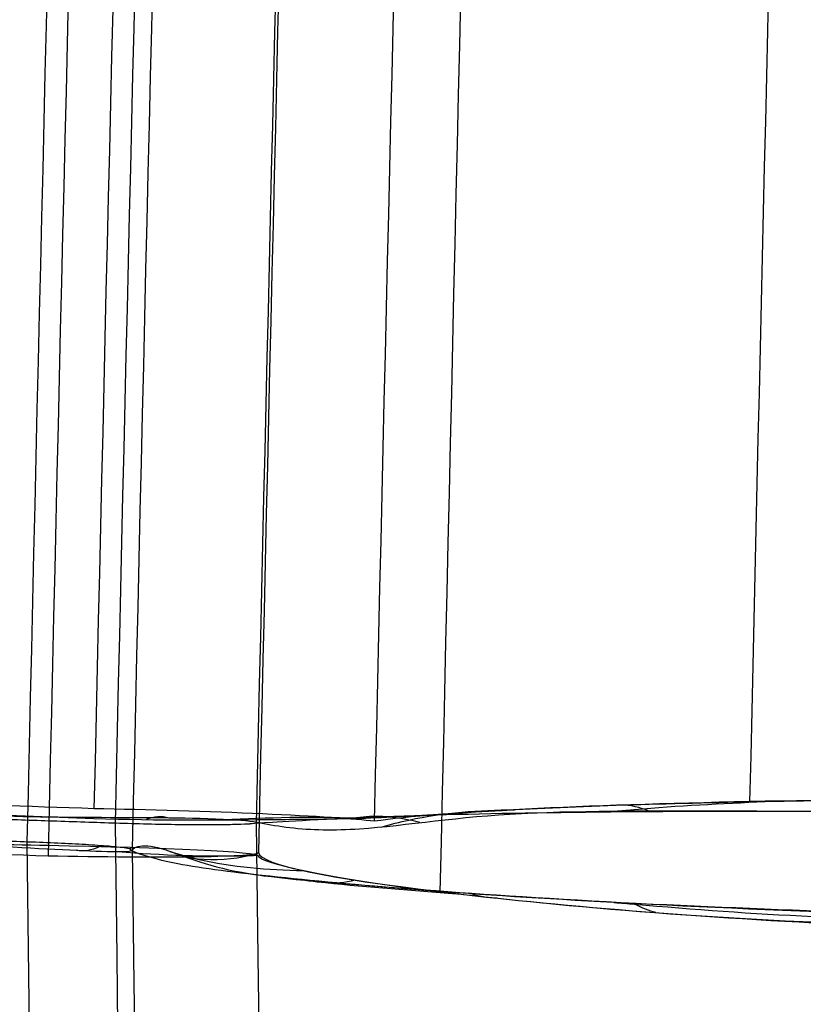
# Model space of a CAD drawing. Header units: millimetres. Extents: x -249 to 203, y -300 to 273.
# Tile 22 of 170: x -242.77 to -236.57, y 3.8 to 11.6. Entities that reach past the tile are written whole.
import ezdxf

# ---------------------------------------------------------------- set-up
doc = ezdxf.new("R2010")
doc.units = ezdxf.units.MM
doc.header["$MEASUREMENT"] = 0
doc.layers.add('CORPO', color=7, linetype='Continuous')
doc.layers.add('PREDEFINITO', color=7, linetype='Continuous')

msp = doc.modelspace()

# ---------------------------------------------------------------- linework, layer by layer
at = {"layer": 'CORPO'}
for points, knots in [([(-232.6577132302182, 160.778908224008, 543.2749935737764), (-232.9806650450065, 157.441766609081, 535.500479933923), (-233.6315547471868, 149.7222244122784, 520.388339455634), (-234.2804283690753, 140.0752980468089, 506.4171265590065), (-234.922386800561, 129.5462957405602, 493.1499232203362), (-235.5574774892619, 118.1346807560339, 480.5860815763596), (-236.1680105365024, 105.1696349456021, 469.6344845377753), (-236.7608680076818, 91.53386811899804, 459.5916618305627), (-237.3360991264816, 77.22663658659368, 450.457102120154), (-237.8658039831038, 61.84288020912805, 443.2826892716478), (-238.3676512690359, 46.054111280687, 437.1600538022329), (-238.8417215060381, 29.85958019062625, 432.0889952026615), (-239.2540923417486, 13.12284529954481, 429.1941165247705), (-239.4432709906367, 4.686256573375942, 428.3088400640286)], [488.6787318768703, 488.6787318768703, 488.6787318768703, 488.6787318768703, 512.8203639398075, 536.9619960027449, 536.9619960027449, 561.103628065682, 585.2452601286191, 585.2452601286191, 609.3868921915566, 633.5285242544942, 633.5285242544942, 657.6701563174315, 681.8117883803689, 681.8117883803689, 681.8117883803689, 681.8117883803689]), ([(-234.2776756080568, 156.4130059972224, 544.9357334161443), (-234.5897090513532, 153.1645858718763, 537.3918236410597), (-235.2189620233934, 145.6597817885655, 522.7291560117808), (-235.847228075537, 136.2945623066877, 509.170578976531), (-236.469321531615, 126.0769007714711, 496.290929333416), (-237.0852450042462, 115.0067548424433, 484.090152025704), (-237.6784349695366, 102.4348147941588, 473.4446193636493), (-238.2550617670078, 89.21357227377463, 463.6754499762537), (-238.8151279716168, 75.34296831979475, 454.7826043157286), (-239.3324543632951, 60.42769047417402, 447.7805452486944), (-239.8236019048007, 45.11710956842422, 441.7929401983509), (-240.2885729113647, 29.41115871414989, 436.8197713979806), (-240.6942513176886, 13.17856877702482, 433.9465385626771), (-240.8805331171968, 4.996617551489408, 433.0526615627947)], [488.6787318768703, 488.6787318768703, 488.6787318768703, 488.6787318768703, 512.8203639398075, 536.9619960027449, 536.9619960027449, 561.103628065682, 585.2452601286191, 585.2452601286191, 609.3868921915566, 633.5285242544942, 633.5285242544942, 657.6701563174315, 681.8117883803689, 681.8117883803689, 681.8117883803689, 681.8117883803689]), ([(-236.0042366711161, 154.697867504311, 545.7136155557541), (-236.3123664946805, 151.4841418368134, 538.2525574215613), (-236.9341751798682, 144.060821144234, 523.7508607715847), (-237.5552080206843, 134.79935106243, 510.3408131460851), (-238.1703017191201, 124.6958202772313, 497.6018860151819), (-238.779619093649, 113.7493177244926, 485.5329429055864), (-239.36705281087, 101.3183891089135, 475.000371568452), (-239.938331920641, 88.24619624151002, 465.3339819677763), (-240.4935262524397, 74.53146187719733, 456.5328360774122), (-241.0068485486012, 59.7831831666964, 449.5995662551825), (-241.4944717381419, 44.64403927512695, 443.6686906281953), (-241.9565702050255, 29.11276037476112, 438.7397290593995), (-242.3607315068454, 13.06142189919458, 435.885807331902), (-242.5463517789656, 4.971809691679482, 434.9952529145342)], [488.6787318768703, 488.6787318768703, 488.6787318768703, 488.6787318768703, 512.8203639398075, 536.9619960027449, 536.9619960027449, 561.103628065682, 585.2452601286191, 585.2452601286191, 609.3868921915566, 633.5285242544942, 633.5285242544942, 657.6701563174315, 681.8117883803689, 681.8117883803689, 681.8117883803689, 681.8117883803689]), ([(-245.6685456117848, 5.076646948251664, 435.539850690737), (-245.5741327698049, 9.109515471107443, 435.9859203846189), (-245.4757257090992, 13.12577113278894, 436.5656385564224), (-245.2713305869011, 21.11228986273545, 437.9884043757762), (-245.1653519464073, 25.08208836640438, 438.8314395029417), (-244.8368626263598, 36.89460160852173, 441.7485780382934), (-244.6037428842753, 44.6422319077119, 444.2111981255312), (-243.8674458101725, 67.2950038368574, 453.0983126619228), (-243.3270331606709, 81.61009961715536, 461.0205751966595), (-242.184723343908, 107.6829115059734, 480.3219079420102), (-241.5829942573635, 119.4375468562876, 491.699590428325), (-240.6656264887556, 134.5448606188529, 510.7679696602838), (-240.357350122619, 139.1593179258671, 517.4568664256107), (-239.8950847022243, 145.3949075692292, 527.901008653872), (-239.7410420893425, 147.3587690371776, 531.4503839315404), (-239.4336973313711, 151.0486107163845, 538.6715093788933), (-239.2804260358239, 152.7742134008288, 542.3425355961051), (-239.1278728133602, 154.3762030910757, 546.0674517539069)], [-193.2820065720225, -193.2820065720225, -193.2820065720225, -193.2820065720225, -181.2018811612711, -181.2018811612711, -169.1217557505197, -169.1217557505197, -144.9615049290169, -144.9615049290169, -96.64100328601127, -96.64100328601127, -48.32050164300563, -48.32050164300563, -24.16025082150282, -24.16025082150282, -12.08012541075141, -12.08012541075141, 0, 0, 0, 0]), ([(-239.4356148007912, 153.3590260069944, 546.3743409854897), (-239.5864156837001, 151.7661829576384, 542.6771204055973), (-239.7378248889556, 150.052003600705, 539.0359614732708), (-240.0416331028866, 146.3884787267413, 531.875070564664), (-240.1939559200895, 144.4384492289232, 528.3541777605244), (-240.6507037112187, 138.2486347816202, 517.9948806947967), (-240.9559126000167, 133.6692740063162, 511.3599240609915), (-241.8648231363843, 118.6800926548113, 492.4434082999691), (-242.4612775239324, 107.0213505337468, 481.1535934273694), (-243.5954987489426, 81.16445082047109, 461.991706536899), (-244.1331504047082, 66.96915158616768, 454.1210018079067), (-244.8674013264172, 44.50522469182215, 445.2801539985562), (-245.1001958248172, 36.82175000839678, 442.8275822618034), (-245.4291007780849, 25.10689041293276, 439.9175964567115), (-245.5353646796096, 21.16926198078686, 439.0754910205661), (-245.7394067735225, 13.24945334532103, 437.6521069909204), (-245.8383529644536, 9.265553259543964, 437.0705567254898), (-245.9331059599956, 5.262953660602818, 436.6211369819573)], [0, 0, 0, 0, 12.08012541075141, 12.08012541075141, 24.16025082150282, 24.16025082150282, 48.32050164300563, 48.32050164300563, 96.64100328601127, 96.64100328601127, 144.9615049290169, 144.9615049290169, 169.1217557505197, 169.1217557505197, 181.2018811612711, 181.2018811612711, 193.2820065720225, 193.2820065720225, 193.2820065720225, 193.2820065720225]), ([(-235.7446465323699, 152.7603500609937, 546.2441098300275), (-236.047877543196, 149.5853749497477, 538.9005824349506), (-236.6593557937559, 142.2599619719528, 524.6275191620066), (-237.2705135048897, 133.132929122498, 511.4253261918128), (-237.8759506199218, 123.1795201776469, 498.880121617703), (-238.4755053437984, 112.4006393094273, 486.9930342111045), (-239.0533133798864, 100.1656103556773, 476.6114552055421), (-239.6153043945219, 87.29971867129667, 467.0774693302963), (-240.1614096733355, 73.80422083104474, 458.3920012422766), (-240.6668532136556, 59.29235149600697, 451.5362228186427), (-241.1474332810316, 44.39358155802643, 445.661850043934), (-241.6029763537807, 29.10916622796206, 440.7693601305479), (-242.0005203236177, 13.30927863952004, 437.9097262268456), (-242.1830643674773, 5.344401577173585, 437.0055509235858)], [488.6787318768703, 488.6787318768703, 488.6787318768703, 488.6787318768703, 512.8203639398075, 536.9619960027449, 536.9619960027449, 561.103628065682, 585.2452601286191, 585.2452601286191, 609.3868921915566, 633.5285242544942, 633.5285242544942, 657.6701563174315, 681.8117883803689, 681.8117883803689, 681.8117883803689, 681.8117883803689]), ([(-245.3075266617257, 5.4499762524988, 437.550617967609), (-245.2533122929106, 9.419760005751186, 438.0100878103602), (-245.1150119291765, 13.36397451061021, 438.5838318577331), (-244.9150231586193, 21.22793965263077, 440.0126217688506), (-244.8110280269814, 25.12751761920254, 440.8512319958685), (-244.7029970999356, 29.01052929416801, 441.8214124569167), (-244.4869752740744, 36.77466553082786, 443.7616513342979), (-244.2577212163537, 44.33066293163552, 446.1828757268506), (-244.0153309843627, 51.78713492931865, 449.1245004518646), (-244.0147556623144, 51.80483028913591, 449.1314845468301), (-243.7728802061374, 59.24307269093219, 452.0685785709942), (-243.2639133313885, 73.71638598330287, 458.9135978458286), (-242.7156618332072, 87.17471527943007, 467.5836271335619), (-242.4344589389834, 93.5967211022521, 472.3479285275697), (-242.4344481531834, 93.59696742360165, 472.3481112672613), (-242.1532555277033, 100.0187027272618, 477.112262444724), (-241.5777345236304, 112.217763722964, 487.4767615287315), (-240.9818529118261, 122.9625470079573, 499.340988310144), (-240.6802684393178, 127.9285568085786, 505.6067972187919), (-240.6795902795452, 127.9397215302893, 505.6208884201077), (-240.3773385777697, 132.9148222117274, 511.901942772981), (-240.0776980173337, 137.4255579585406, 518.4359753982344), (-239.773666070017, 141.5351562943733, 525.3087536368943), (-239.6192133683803, 143.6225124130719, 528.8004237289), (-239.4653314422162, 145.5820696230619, 532.3403284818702), (-239.1624938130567, 149.2139407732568, 539.4480241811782), (-239.0535571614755, 150.8789222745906, 542.9969406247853), (-238.8687121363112, 152.4390464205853, 546.598935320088)], [-681.8117883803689, -681.8117883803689, -681.8117883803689, -681.8117883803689, -669.7516152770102, -669.7516152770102, -657.6859954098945, -657.6859954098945, -657.6701563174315, -633.5285242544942, -633.5285242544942, -633.4710940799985, -633.4710940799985, -609.3868921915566, -585.2452601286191, -585.2452601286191, -585.2443341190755, -585.2443341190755, -561.103628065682, -537.0162832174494, -537.0162832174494, -536.9619960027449, -536.9619960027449, -512.8203639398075, -512.7810589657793, -512.7810589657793, -500.5363813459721, -500.5363813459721, -488.6787318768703, -488.6787318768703, -488.6787318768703, -488.6787318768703]), ([(-233.5756785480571, 151.4628511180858, 546.6276621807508), (-233.8773426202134, 148.3109875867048, 539.347266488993), (-234.4857186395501, 141.0400316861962, 525.1950245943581), (-235.0931602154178, 131.9837774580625, 512.1030111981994), (-235.694614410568, 122.1093394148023, 499.6627206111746), (-236.2900581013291, 111.4169933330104, 487.8745312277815), (-236.8635697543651, 99.28201151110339, 477.5783799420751), (-237.42117034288, 86.52226121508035, 468.1222081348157), (-237.9628491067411, 73.13815857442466, 459.5062987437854), (-238.4636466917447, 58.74679926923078, 452.7030457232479), (-238.9394910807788, 43.9725096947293, 446.872256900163), (-239.3903813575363, 28.81572110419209, 442.0140674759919), (-239.7836477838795, 13.14570522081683, 439.1696908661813), (-239.9639537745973, 5.245314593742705, 438.2681239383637)], [488.6787318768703, 488.6787318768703, 488.6787318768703, 488.6787318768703, 512.8203639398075, 536.9619960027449, 536.9619960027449, 561.103628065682, 585.2452601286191, 585.2452601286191, 609.3868921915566, 633.5285242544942, 633.5285242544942, 657.6701563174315, 681.8117883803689, 681.8117883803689, 681.8117883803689, 681.8117883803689]), ([(-230.7845201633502, 147.5466059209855, 547.7728926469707), (-231.0795389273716, 144.4678190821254, 540.705362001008), (-231.6740763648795, 137.3746793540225, 526.9628506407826), (-232.2668806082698, 128.5561557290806, 514.2433838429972), (-232.8533050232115, 118.9474656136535, 502.1545703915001), (-233.4332493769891, 108.549264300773, 490.6973313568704), (-233.9907329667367, 96.75665566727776, 480.6823438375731), (-234.5322972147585, 84.35904487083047, 471.4781435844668), (-235.057924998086, 71.35739151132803, 463.0854131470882), (-235.5431195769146, 57.37973012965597, 456.4427193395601), (-236.0038210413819, 43.02999803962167, 450.7387851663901), (-236.4400062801, 28.30912326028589, 445.9739838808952), (-236.8187192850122, 13.08185646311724, 443.1537229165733), (-236.9917125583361, 5.400600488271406, 442.246282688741)], [488.6787318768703, 488.6787318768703, 488.6787318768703, 488.6787318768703, 512.8203639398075, 536.9619960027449, 536.9619960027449, 561.103628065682, 585.2452601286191, 585.2452601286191, 609.3868921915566, 633.5285242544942, 633.5285242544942, 657.6701563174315, 681.8117883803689, 681.8117883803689, 681.8117883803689, 681.8117883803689]), ([(-242.5457498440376, 5.051987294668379, 434.9887078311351), (-243.2721573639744, 5.067283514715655, 435.1161090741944), (-243.9984863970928, 5.087838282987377, 435.2431908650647), (-244.9087684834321, 5.108894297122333, 435.4028533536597), (-245.092682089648, 5.112709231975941, 435.4351630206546), (-245.3600903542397, 5.120613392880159, 435.4820326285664), (-245.7217841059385, 5.136231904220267, 435.5340927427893), (-246.0709399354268, 5.171844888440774, 435.7367285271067), (-245.9681962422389, 5.244193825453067, 436.4207129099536), (-245.8953795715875, 5.294370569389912, 436.8294595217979), (-245.7562612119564, 5.367841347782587, 437.5029363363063), (-245.3464645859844, 5.382693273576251, 437.5763113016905), (-244.4533070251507, 5.362288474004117, 437.4066835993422), (-243.6359630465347, 5.330472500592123, 437.2645648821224), (-242.9101199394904, 5.292689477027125, 437.1387044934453), (-242.1837985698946, 5.26822584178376, 437.0121380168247)], [2.2674912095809, 2.2674912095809, 2.2674912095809, 2.2674912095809, 4.951981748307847, 4.951981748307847, 5.63168845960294, 5.63168845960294, 5.940380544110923, 5.940380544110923, 6.979581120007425, 6.979581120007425, 8.026384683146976, 8.026384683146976, 8.36797689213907, 8.36797689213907, 11.08947798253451, 11.08947798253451, 11.08947798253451, 11.08947798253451]), ([(-242.1837985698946, 5.26822584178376, 437.0121380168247), (-241.6825642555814, 5.250607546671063, 436.9147288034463), (-241.1576260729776, 5.2554277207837, 437.0335001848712), (-240.5492648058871, 5.261272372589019, 437.4287345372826), (-240.3933610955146, 5.262749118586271, 437.5690542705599), (-240.0702445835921, 5.267577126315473, 437.9774406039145), (-239.9780446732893, 5.272879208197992, 438.246532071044), (-239.4702977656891, 5.296575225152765, 439.4714082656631), (-238.9242580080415, 5.340068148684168, 440.2835758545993), (-237.5610865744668, 5.390270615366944, 441.8279754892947), (-236.8252627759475, 5.406667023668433, 442.4693988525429), (-235.0741848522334, 5.424417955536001, 443.421797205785), (-233.9878631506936, 5.422248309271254, 443.7746404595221), (-232.9935215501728, 5.374547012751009, 443.5841732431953)], [11.08947798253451, 11.08947798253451, 11.08947798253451, 11.08947798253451, 11.36516289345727, 11.36516289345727, 11.48571459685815, 11.48571459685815, 11.64925704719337, 11.64925704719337, 12.23430358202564, 12.23430358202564, 12.82032196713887, 12.82032196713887, 13.35691769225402, 13.35691769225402, 13.35691769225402, 13.35691769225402]), ([(-232.9932110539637, 5.379364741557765, 443.584587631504), (-234.2012672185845, 5.431166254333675, 443.8154611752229), (-237.1680922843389, 5.424759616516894, 442.7308136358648), (-239.4273675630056, 5.32163354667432, 439.707830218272), (-239.9639537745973, 5.245314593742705, 438.2681239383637)], [-15.97067146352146, -15.97067146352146, -15.97067146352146, -15.97067146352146, -15.52862558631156, -15.08663120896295, -15.08663120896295, -15.08663120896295, -15.08663120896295]), ([(-238.1027469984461, 5.32152927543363, 442.6155199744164), (-238.0151033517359, 5.330331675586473, 442.5991209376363), (-237.5826198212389, 5.367616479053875, 442.5190221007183), (-237.1505999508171, 5.389149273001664, 442.4432160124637), (-236.805214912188, 5.404267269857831, 442.3888248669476)], [-1276.754917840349, -1276.754917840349, -1276.754917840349, -1276.754917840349, -1276.488317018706, -1275.438917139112, -1275.438917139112, -1275.438917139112, -1275.438917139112]), ([(-232.8263433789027, 5.262649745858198, 444.5636591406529), (-234.3412756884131, 5.311825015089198, 444.8278361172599), (-235.8488991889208, 5.323482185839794, 444.244014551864), (-237.6942414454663, 5.324288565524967, 443.0003497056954), (-238.2687725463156, 5.33020233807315, 442.5055034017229), (-239.2905607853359, 5.280634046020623, 441.4023658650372), (-239.7038693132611, 5.209879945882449, 440.8286950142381), (-240.2778129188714, 5.16953871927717, 439.8915205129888), (-240.4642773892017, 5.172727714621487, 439.5677899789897), (-240.7147600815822, 5.202907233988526, 439.061034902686), (-240.793581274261, 5.216471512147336, 438.8901768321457), (-240.9342810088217, 5.244532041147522, 438.5367106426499), (-241.0127061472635, 5.254039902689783, 438.3767983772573), (-241.4858881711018, 5.272947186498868, 437.9380968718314), (-241.7979098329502, 5.271900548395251, 437.9465918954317), (-242.5604670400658, 5.276319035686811, 438.0857545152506), (-242.9249682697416, 5.283895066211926, 438.1463597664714), (-243.641034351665, 5.30983405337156, 438.2719468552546), (-243.9928551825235, 5.326831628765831, 438.3342272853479), (-244.5510137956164, 5.350977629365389, 438.4322236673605), (-245.1585664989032, 5.364428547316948, 438.558257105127), (-245.7733238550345, 5.358619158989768, 438.5200968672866), (-246.1166739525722, 5.339260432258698, 438.2617728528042), (-246.3116767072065, 5.332522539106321, 437.7466088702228), (-246.455081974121, 5.301132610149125, 436.8661371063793), (-246.5088150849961, 5.284594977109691, 436.562513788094), (-246.6720004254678, 5.259718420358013, 435.7036023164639), (-246.6635504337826, 5.247197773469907, 435.1442367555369), (-246.4315596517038, 5.20469894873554, 434.7846072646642), (-245.8654465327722, 5.158832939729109, 434.5393871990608), (-245.2553846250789, 5.134368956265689, 434.4541149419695), (-244.6949217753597, 5.122301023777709, 434.3572727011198), (-244.3426227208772, 5.114738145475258, 434.2965826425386), (-243.6263034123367, 5.08903313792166, 434.171860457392), (-243.2630941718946, 5.06864641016, 434.1053702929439), (-242.4995203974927, 5.022912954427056, 433.9789698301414), (-242.2024522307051, 5.006993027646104, 433.8828449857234), (-241.9039999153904, 5.003895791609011, 433.3094070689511), (-241.8840295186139, 5.009271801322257, 433.1322639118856), (-241.8715801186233, 5.02931882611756, 432.7509502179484), (-241.8553700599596, 5.038856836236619, 432.5630115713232), (-241.791887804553, 5.057058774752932, 431.9997255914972), (-241.7272892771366, 5.052535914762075, 431.6309963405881), (-241.502545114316, 4.984772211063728, 430.5405339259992), (-241.3004876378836, 4.890331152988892, 429.8509673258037), (-240.716269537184, 4.789176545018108, 428.4701147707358), (-240.3500636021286, 4.763559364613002, 427.8237069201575), (-239.0476887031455, 4.660077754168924, 426.0416149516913), (-237.8280772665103, 4.580516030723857, 424.9818084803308), (-236.3137155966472, 4.524149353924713, 424.7170909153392)], [14.35691769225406, 14.35691769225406, 14.35691769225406, 14.35691769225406, 16.37992212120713, 16.37992212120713, 17.46914985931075, 17.46914985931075, 18.48376959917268, 18.48376959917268, 19.01186452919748, 19.01186452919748, 19.27705499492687, 19.27705499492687, 19.54612931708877, 19.54612931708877, 20.14964383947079, 20.14964383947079, 20.7001169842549, 20.7001169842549, 21.23266915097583, 21.23266915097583, 21.54460098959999, 21.54460098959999, 22.11379211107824, 22.11379211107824, 22.33590154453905, 22.33590154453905, 22.57042847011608, 22.57042847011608, 23.140012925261, 23.140012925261, 23.45453720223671, 23.45453720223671, 23.98681041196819, 23.98681041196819, 24.53741703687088, 24.53741703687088, 25.14084593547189, 25.14084593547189, 25.41004570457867, 25.41004570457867, 25.67518756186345, 25.67518756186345, 26.20375640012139, 26.20375640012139, 27.23748082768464, 27.23748082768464, 28.30473512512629, 28.30473512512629, 30.32758915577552, 30.32758915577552, 30.32758915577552, 30.32758915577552]), ([(-239.9095731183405, 5.198636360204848, 440.4860584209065), (-239.8358703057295, 5.220009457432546, 440.4718589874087), (-239.4833541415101, 5.310668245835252, 440.4044386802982), (-239.1326892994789, 5.333488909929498, 440.3402236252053), (-238.8556276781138, 5.336740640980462, 440.2915371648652)], [-1278.162958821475, -1278.162958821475, -1278.162958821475, -1278.162958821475, -1277.940073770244, -1277.095969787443, -1277.095969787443, -1277.095969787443, -1277.095969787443]), ([(-237.7845388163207, 5.322951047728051, 442.8875065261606), (-237.8030055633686, 5.331303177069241, 442.7803737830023), (-237.8973293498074, 5.368575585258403, 442.2337686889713), (-237.9928620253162, 5.377802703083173, 441.6863639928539), (-238.0703401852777, 5.37130084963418, 441.2461630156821)], [-203.0408394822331, -203.0408394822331, -203.0408394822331, -203.0408394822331, -202.7147719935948, -201.3712336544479, -201.3712336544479, -201.3712336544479, -201.3712336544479]), ([(-241.1581818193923, 5.259852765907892, 438.2419236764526), (-240.80675480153, 5.274456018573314, 438.1792036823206), (-240.4397385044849, 5.285843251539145, 438.1139428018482), (-240.0742711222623, 5.269761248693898, 438.0507365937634), (-240.059042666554, 5.269046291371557, 438.04810595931)], [-1279.008292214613, -1279.008292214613, -1279.008292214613, -1279.008292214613, -1277.940073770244, -1277.893619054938, -1277.893619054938, -1277.893619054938, -1277.893619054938]), ([(-239.6028247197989, 5.234721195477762, 440.9404109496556), (-239.6314296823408, 5.242465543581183, 440.7747849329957), (-239.798101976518, 5.281024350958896, 439.810546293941), (-239.9729936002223, 5.293680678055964, 438.8068739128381), (-240.1198723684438, 5.268559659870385, 437.9697217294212), (-240.1274433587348, 5.267174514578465, 437.9265846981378)], [-200.7968440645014, -200.7968440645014, -200.7968440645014, -200.7968440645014, -200.2954345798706, -197.8760971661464, -197.7446466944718, -197.7446466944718, -197.7446466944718, -197.7446466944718]), ([(-241.9943229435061, 5.004833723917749, 433.4829358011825), (-241.644605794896, 4.978234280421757, 433.4227694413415), (-241.2780637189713, 4.961148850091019, 433.3591211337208), (-240.9118987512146, 4.975376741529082, 433.2935706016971), (-240.8956760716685, 4.976064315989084, 433.2906626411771)], [-1279.005778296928, -1279.005778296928, -1279.005778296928, -1279.005778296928, -1277.940073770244, -1277.890666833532, -1277.890666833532, -1277.890666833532, -1277.890666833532]), ([(-241.5829188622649, 5.006386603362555, 430.9494186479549), (-241.5092561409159, 4.983470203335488, 430.9377422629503), (-241.1580582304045, 4.886754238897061, 430.8815301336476), (-240.805449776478, 4.860837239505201, 430.8220501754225), (-240.5270105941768, 4.854498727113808, 430.773051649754)], [-1278.165683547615, -1278.165683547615, -1278.165683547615, -1278.165683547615, -1277.940073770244, -1277.090832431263, -1277.090832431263, -1277.090832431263, -1277.090832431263]), ([(-240.8805331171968, 4.996617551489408, 433.0526615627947), (-240.8658139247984, 4.900533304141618, 431.5171614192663), (-239.7727972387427, 4.682710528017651, 427.9125375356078), (-237.3582256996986, 4.479084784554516, 425.892217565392), (-236.1459248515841, 4.424978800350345, 425.6979373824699)], [-0.8839963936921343, -0.8839963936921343, -0.8839963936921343, -0.8839963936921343, -0.4420458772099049, 0, 0, 0, 0]), ([(-240.9208014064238, 4.980355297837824, 433.4331282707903), (-240.9286523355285, 4.97820313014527, 433.3885483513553), (-241.0761535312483, 4.939461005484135, 432.5506511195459), (-241.2513674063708, 4.934188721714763, 431.547054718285), (-241.4191862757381, 4.95114871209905, 430.5847509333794), (-241.4478768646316, 4.955070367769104, 430.4199847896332)], [-193.1733889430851, -193.1733889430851, -193.1733889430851, -193.1733889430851, -193.037422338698, -190.6180849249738, -190.1186016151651, -190.1186016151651, -190.1186016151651, -190.1186016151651]), ([(-236.1456445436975, 4.431043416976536, 425.6983581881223), (-237.6897089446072, 4.485318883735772, 425.9446798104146), (-238.9339974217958, 4.620655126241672, 427.4001464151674), (-240.3522962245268, 4.799185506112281, 429.895150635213), (-240.8683375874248, 4.913585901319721, 431.5502426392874), (-240.8810549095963, 4.967993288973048, 433.0546877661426)], [31.3275891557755, 31.3275891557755, 31.3275891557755, 31.3275891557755, 31.75469697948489, 31.75469697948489, 32.21158554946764, 32.21158554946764, 32.21158554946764, 32.21158554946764]), ([(-240.611575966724, 4.789077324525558, 428.3353308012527), (-240.5243401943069, 4.778086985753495, 428.3210431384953), (-240.090527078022, 4.729737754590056, 428.2491710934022), (-239.6576392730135, 4.697289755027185, 428.1732845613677), (-239.3129600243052, 4.670804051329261, 428.1066432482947)], [-1276.754477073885, -1276.754477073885, -1276.754477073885, -1276.754477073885, -1276.488317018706, -1275.430768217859, -1275.430768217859, -1275.430768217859, -1275.430768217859]), ([(-240.1182850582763, 4.778291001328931, 429.6201858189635), (-240.1958008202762, 4.756807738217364, 429.1774017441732), (-240.2917517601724, 4.746849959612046, 428.627833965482), (-240.3868346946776, 4.765414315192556, 428.0791186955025), (-240.4052951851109, 4.770079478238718, 427.9723193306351)], [-189.5520869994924, -189.5520869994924, -189.5520869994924, -189.5520869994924, -188.1987475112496, -187.8731467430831, -187.8731467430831, -187.8731467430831, -187.8731467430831]), ([(-238.0630939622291, 4.602015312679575, 425.4230260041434), (-238.0096202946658, 4.597281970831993, 425.4153009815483), (-237.4824372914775, 4.551353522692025, 425.3380061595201), (-236.9026872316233, 4.507512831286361, 425.2393206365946), (-236.3282558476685, 4.484661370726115, 425.139862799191), (-236.2439387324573, 4.48168087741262, 425.1253942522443)], [-1273.748038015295, -1273.748038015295, -1273.748038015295, -1273.748038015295, -1273.58480351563, -1272.133046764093, -1271.894667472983, -1271.894667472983, -1271.894667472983, -1271.894667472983]), ([(-237.7349498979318, 4.521627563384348, 426.4068137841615), (-237.7871873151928, 4.535641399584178, 426.08686359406), (-237.8459516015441, 4.558898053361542, 425.7339991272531), (-237.9111524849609, 4.592058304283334, 425.3535929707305), (-237.9151300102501, 4.594105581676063, 425.3304268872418)], [-186.7898472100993, -186.7898472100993, -186.7898472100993, -186.7898472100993, -185.7794100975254, -185.7142426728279, -185.7142426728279, -185.7142426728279, -185.7142426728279])]:
    msp.add_open_spline(points, degree=3, knots=knots, dxfattribs=at)
for points in [[(-235.2756502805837, 156.4749156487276, 544.9503535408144), (-235.8998829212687, 149.9762837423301, 529.8588044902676), (-237.1690758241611, 132.9464732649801, 501.3769031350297), (-238.9987763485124, 97.16995986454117, 466.8026126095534), (-240.6296802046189, 53.59958919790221, 442.7466695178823), (-241.5074736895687, 21.38904874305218, 434.8264393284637), (-241.8801308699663, 5.020964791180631, 433.0381169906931)], [(-236.1419648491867, 155.6095933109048, 545.3265922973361), (-236.7611239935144, 149.1474983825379, 530.3239201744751), (-238.0207499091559, 132.2201433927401, 502.0127517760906), (-239.8395421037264, 96.6647195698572, 467.6353069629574), (-241.4637280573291, 53.36544197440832, 443.7020917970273), (-242.3406858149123, 21.34984585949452, 435.8064471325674), (-242.7134841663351, 5.083484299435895, 434.0156634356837)], [(-239.2655689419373, 155.2881316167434, 545.6808949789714), (-239.8786223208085, 148.8474533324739, 530.7050271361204), (-241.1281316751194, 131.9783355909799, 502.4579848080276), (-242.94187447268, 96.52611084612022, 468.1439222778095), (-244.5708159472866, 53.34571695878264, 444.2469505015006), (-245.4579537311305, 21.40502222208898, 436.3543000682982), (-245.8372286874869, 5.18865626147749, 434.5606099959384)], [(-240.124336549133, 154.2458770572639, 546.1199220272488), (-240.7315572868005, 147.8486894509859, 531.2515132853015), (-241.9699760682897, 131.1016463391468, 503.210067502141), (-243.770645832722, 95.91432872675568, 469.1337420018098), (-245.3910178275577, 53.05926025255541, 445.3852085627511), (-246.2764575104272, 21.35320654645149, 437.5225753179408), (-246.6554790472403, 5.258557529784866, 435.72605191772)], [(-239.8567708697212, 152.3656620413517, 546.7728110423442), (-240.4562066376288, 146.0418451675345, 532.1022859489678), (-241.6788735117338, 129.5019406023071, 504.4312801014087), (-243.456606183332, 94.77885257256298, 470.7901481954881), (-245.0568170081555, 52.49888240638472, 447.3154581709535), (-245.9323909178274, 21.21450972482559, 439.5109564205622), (-246.3067896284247, 5.331521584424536, 437.7106134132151)], [(-235.6068334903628, 151.8491632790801, 546.6323703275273), (-236.210422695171, 145.5338098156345, 532.0254655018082), (-237.4385447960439, 129.0207319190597, 504.4551769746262), (-239.2114628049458, 94.3937672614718, 470.9481193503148), (-240.7953264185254, 52.24468628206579, 447.5625910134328), (-241.6525526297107, 21.0724522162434, 439.7832093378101), (-242.0161053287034, 5.229412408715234, 437.9847864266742)], [(-238.7304375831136, 151.5277015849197, 546.9866730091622), (-239.3279210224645, 145.2337647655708, 532.4065724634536), (-240.5459265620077, 128.7789241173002, 504.900410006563), (-242.3137951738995, 94.25515853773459, 471.4567346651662), (-243.9024143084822, 52.22496126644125, 448.1074497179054), (-244.7698205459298, 21.12762857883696, 440.3310622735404), (-245.1398498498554, 5.334584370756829, 438.5297329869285)], [(-234.5228012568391, 151.1845583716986, 546.7873860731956), (-235.125129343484, 144.892369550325, 532.2526218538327), (-236.3500011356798, 128.4453843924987, 504.813026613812), (-238.1151636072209, 93.97507285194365, 471.4632394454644), (-239.6893400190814, 52.02285515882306, 448.1778090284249), (-240.5393741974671, 20.99879776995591, 440.4211433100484), (-240.8990241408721, 5.226263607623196, 438.6220737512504)], [(-242.1822045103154, 5.344347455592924, 437.0065724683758), (-243.2256526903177, 5.379548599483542, 437.1859018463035), (-244.2654461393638, 5.415513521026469, 437.369840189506), (-245.3075266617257, 5.4499762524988, 437.550617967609)], [(-245.1398498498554, 5.334584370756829, 438.5297329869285), (-243.9814513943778, -85.27724182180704, 451.2697139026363), (-242.828839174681, -176.0973934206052, 464.0270479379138), (-241.6701726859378, -266.7725980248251, 476.7713464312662)], [(-239.9651047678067, 5.245345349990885, 438.2679768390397), (-240.1068695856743, 5.263208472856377, 437.8688183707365), (-240.7579288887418, 5.306976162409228, 437.0756185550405), (-241.7711711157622, 5.33685444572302, 436.9259822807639), (-242.1822045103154, 5.344347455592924, 437.0065724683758)], [(-242.0161053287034, 5.229412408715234, 437.9847864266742), (-240.8703019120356, -85.1610223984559, 450.7099156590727), (-239.724820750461, -176.2106876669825, 463.4896795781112), (-238.5688931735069, -266.829556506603, 476.2320675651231)], [(-241.5888077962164, 5.269414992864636, 438.0053075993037), (-241.6481163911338, 5.289669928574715, 437.6620590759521), (-241.7081366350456, 5.281370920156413, 437.3203953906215), (-241.7684807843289, 5.258031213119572, 436.9795567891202)], [(-240.8990241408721, 5.226263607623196, 438.6220737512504), (-239.7563444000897, -85.05504227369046, 451.3370047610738), (-238.6153081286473, -176.1654309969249, 464.120817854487), (-237.4605825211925, -266.7319158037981, 476.8572393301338)], [(-245.8372286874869, 5.18865626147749, 434.5606099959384), (-244.6828043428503, -85.61986036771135, 447.3279307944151), (-243.519285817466, -176.4937397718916, 460.0997828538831), (-242.3589140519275, -267.3399969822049, 472.8704796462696)], [(-245.6685456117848, 5.076646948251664, 435.539850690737), (-244.6279796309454, 5.040741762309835, 435.3582564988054), (-243.587088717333, 5.006942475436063, 435.1770301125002), (-242.5463261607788, 4.971771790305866, 434.9950531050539)], [(-242.7134841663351, 5.083484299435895, 434.0156634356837), (-241.5716548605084, -85.5036409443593, 446.768132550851), (-240.4152673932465, -176.6070340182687, 459.56241449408), (-239.2576345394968, -267.396955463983, 472.331200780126)], [(-242.5463261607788, 4.971771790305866, 434.9950531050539), (-242.1303343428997, 4.963649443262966, 434.9315847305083), (-241.2265762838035, 4.957550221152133, 434.450554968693), (-240.8756798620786, 4.982122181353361, 433.475979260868), (-240.8823025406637, 4.996623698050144, 433.0536418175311)], [(-240.8810549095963, 4.967993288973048, 433.0546877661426), (-240.8680805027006, 5.002946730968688, 433.9959807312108), (-241.6253744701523, 5.034190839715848, 434.8473149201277), (-242.5457498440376, 5.051987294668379, 434.9887078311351)], [(-242.1424618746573, 5.041366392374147, 434.8761842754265), (-242.2025288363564, 5.014447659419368, 434.5362578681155), (-242.262285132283, 5.001209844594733, 434.1955767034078), (-242.3215027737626, 5.015976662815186, 433.8533692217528)], [(-241.8801308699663, 5.020964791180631, 433.0381169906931), (-240.7430421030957, -85.53705483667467, 445.7915110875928), (-239.5866623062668, -176.7230304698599, 458.5957488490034), (-238.4295376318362, -267.5301604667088, 471.3693087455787)], [(-238.9932352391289, 4.636486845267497, 427.6554664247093), (-239.0651468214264, 4.636034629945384, 427.2433455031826), (-239.1377065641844, 4.648507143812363, 426.8275893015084), (-239.2137042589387, 4.675834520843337, 426.3823674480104)]]:
    msp.add_open_spline(points, degree=3, dxfattribs=at)
at = {"layer": 'CORPO', "extrusion": (-0.02641222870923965, -0.9987950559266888, 0.04136218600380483)}
msp.add_rational_spline([(-232.8265464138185, 5.258828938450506, 444.5632060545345), (-236.0475341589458, 5.367274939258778, 445.1251169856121), (-239.6621645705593, 5.32910149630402, 441.8951646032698), (-240.8990241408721, 5.226263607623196, 438.6220737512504), (-241.0779071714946, 5.21139049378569, 438.148697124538), (-241.517646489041, 5.212630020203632, 437.8978287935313), (-242.0161053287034, 5.229412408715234, 437.9847864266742), (-243.0573535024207, 5.264469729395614, 438.1664352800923), (-244.0986016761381, 5.299527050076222, 438.3480841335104), (-245.1398498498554, 5.334584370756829, 438.5297329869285), (-245.7212985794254, 5.354160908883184, 438.6311684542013), (-246.2046608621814, 5.352892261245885, 438.2918780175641), (-246.3067896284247, 5.331521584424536, 437.7106134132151), (-246.4230194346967, 5.307200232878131, 437.0490929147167), (-246.5392492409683, 5.282878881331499, 436.3875724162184), (-246.6554790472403, 5.258557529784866, 435.72605191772), (-246.7576078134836, 5.237186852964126, 435.1447873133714), (-246.418677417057, 5.208232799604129, 434.662045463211), (-245.8372286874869, 5.18865626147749, 434.5606099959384), (-244.7959805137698, 5.153598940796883, 434.37896114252), (-243.7547323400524, 5.118541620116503, 434.1973122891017), (-242.7134841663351, 5.083484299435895, 434.0156634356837), (-242.2150253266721, 5.066701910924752, 433.9287058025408), (-241.886975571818, 5.042091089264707, 433.5438943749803), (-241.8801308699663, 5.020964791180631, 433.0381169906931), (-241.8328042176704, 4.874890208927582, 429.5409960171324), (-239.5344283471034, 4.637634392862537, 425.279502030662), (-236.3134406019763, 4.529188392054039, 424.7175910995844)], [1, 1, 1, 1, 0.8467753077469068, 0.8467753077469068, 1, 1, 1, 1, 0.8047378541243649, 0.8047378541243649, 1, 1, 1, 1, 0.8047378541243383, 0.8047378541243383, 1, 1, 1, 1, 0.8467753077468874, 0.8467753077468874, 1, 1, 1, 1], degree=3, knots=[-15.97067146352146, -15.97067146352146, -15.97067146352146, -15.97067146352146, -15.08657970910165, -15.08657970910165, -15.08657970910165, -13.70318025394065, -13.70318025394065, -13.70318025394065, -10.55613205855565, -10.55613205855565, -10.55613205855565, -8.985335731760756, -8.985335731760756, -8.985335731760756, -6.985335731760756, -6.985335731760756, -6.985335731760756, -5.414539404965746, -5.414539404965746, -5.414539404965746, -2.2674912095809, -2.2674912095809, -2.2674912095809, -0.8840917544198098, -0.8840917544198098, -0.8840917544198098, 0, 0, 0, 0], dxfattribs=at)
msp.add_rational_spline([(-232.8265464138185, 5.258828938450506, 444.5632060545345), (-236.0475341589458, 5.367274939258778, 445.1251169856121), (-239.6621645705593, 5.32910149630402, 441.8951646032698), (-240.8990241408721, 5.226263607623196, 438.6220737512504), (-241.0779071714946, 5.21139049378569, 438.148697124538), (-241.517646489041, 5.212630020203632, 437.8978287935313), (-242.0161053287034, 5.229412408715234, 437.9847864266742), (-243.0573535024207, 5.264469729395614, 438.1664352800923), (-244.0986016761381, 5.299527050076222, 438.3480841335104), (-245.1398498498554, 5.334584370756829, 438.5297329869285), (-245.7212985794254, 5.354160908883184, 438.6311684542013), (-246.2046608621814, 5.352892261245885, 438.2918780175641), (-246.3067896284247, 5.331521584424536, 437.7106134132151), (-246.4230194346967, 5.307200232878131, 437.0490929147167), (-246.5392492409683, 5.282878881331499, 436.3875724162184), (-246.6554790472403, 5.258557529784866, 435.72605191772), (-246.7576078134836, 5.237186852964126, 435.1447873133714), (-246.418677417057, 5.208232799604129, 434.662045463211), (-245.8372286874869, 5.18865626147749, 434.5606099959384), (-244.7959805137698, 5.153598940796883, 434.37896114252), (-243.7547323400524, 5.118541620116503, 434.1973122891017), (-242.7134841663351, 5.083484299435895, 434.0156634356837), (-242.2150253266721, 5.066701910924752, 433.9287058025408), (-241.886975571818, 5.042091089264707, 433.5438943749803), (-241.8801308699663, 5.020964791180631, 433.0381169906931), (-241.8328042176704, 4.874890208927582, 429.5409960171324), (-239.5344283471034, 4.637634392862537, 425.279502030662), (-236.3134406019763, 4.529188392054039, 424.7175910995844)], [1, 1, 1, 1, 0.8467753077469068, 0.8467753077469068, 1, 1, 1, 1, 0.8047378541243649, 0.8047378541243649, 1, 1, 1, 1, 0.8047378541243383, 0.8047378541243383, 1, 1, 1, 1, 0.8467753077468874, 0.8467753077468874, 1, 1, 1, 1], degree=3, knots=[-15.97067146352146, -15.97067146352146, -15.97067146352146, -15.97067146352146, -15.08657970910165, -15.08657970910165, -15.08657970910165, -13.70318025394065, -13.70318025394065, -13.70318025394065, -10.55613205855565, -10.55613205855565, -10.55613205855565, -8.985335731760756, -8.985335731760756, -8.985335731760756, -6.985335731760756, -6.985335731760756, -6.985335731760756, -5.414539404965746, -5.414539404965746, -5.414539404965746, -2.2674912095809, -2.2674912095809, -2.2674912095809, -0.8840917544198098, -0.8840917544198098, -0.8840917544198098, 0, 0, 0, 0], dxfattribs=at)
at = {"layer": 'CORPO', "extrusion": (-0.03941312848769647, -0.9941531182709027, 0.1005295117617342)}
msp.add_open_spline([(-239.9639537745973, 5.245314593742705, 438.2681239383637), (-239.9643374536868, 5.245324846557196, 438.2680749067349), (-239.9647211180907, 5.245335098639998, 438.2680258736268), (-239.9651047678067, 5.245345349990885, 438.2679768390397)], degree=3, dxfattribs=at)
at = {"layer": 'CORPO', "extrusion": (-0.007707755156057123, 0.9997666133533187, -0.02018190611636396)}
msp.add_open_spline([(-240.8823025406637, 4.996623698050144, 433.0536418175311), (-240.8817127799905, 4.996621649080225, 433.053315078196), (-240.8811229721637, 4.996619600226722, 433.052988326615), (-240.8805331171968, 4.996617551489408, 433.0526615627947)], degree=3, dxfattribs=at)
at = {"layer": 'PREDEFINITO'}
for points, knots in [([(-236.1457008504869, 4.431040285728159, 425.698434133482), (-236.1457010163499, 8.82156122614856, 425.698434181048), (-236.1310125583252, 13.32480749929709, 425.4839410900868), (-236.0837037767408, 22.08907538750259, 424.6940297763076), (-236.0493201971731, 26.70549942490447, 424.0875078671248), (-235.9742886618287, 35.28900641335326, 422.6168552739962), (-235.9277035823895, 39.96006758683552, 421.6329890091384), (-235.8397414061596, 48.26720721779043, 419.5539028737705), (-235.7876590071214, 52.93983116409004, 418.2001324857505), (-235.6982844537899, 60.95132558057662, 415.5370534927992), (-235.6461810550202, 65.64591044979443, 413.776989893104), (-235.5657706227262, 73.3301740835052, 410.5256357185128), (-235.5206844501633, 77.96097244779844, 408.338067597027), (-235.4603736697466, 85.21874854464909, 404.4877526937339), (-235.4299628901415, 89.7364882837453, 401.8182805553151), (-235.401584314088, 96.47664738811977, 397.3328904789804), (-235.3956526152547, 100.7715569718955, 394.1298636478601), (-235.4131706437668, 106.8403854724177, 388.9741812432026), (-235.4440076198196, 110.7762663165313, 385.1709801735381), (-235.5235969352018, 116.0017697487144, 379.2897235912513), (-235.6064231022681, 119.4130594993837, 374.7994248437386), (-235.7662121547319, 123.5031327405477, 368.2162287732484), (-235.9188210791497, 126.0240352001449, 363.1008056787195), (-236.1664547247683, 128.7543164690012, 355.9947487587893), (-236.3879818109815, 130.3904537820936, 350.3602693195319), (-236.6782156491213, 132.3853209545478, 343.1116517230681), (-236.8996349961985, 134.0596624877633, 337.4452597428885), (-237.1731820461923, 136.1616282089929, 330.4149314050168), (-237.4016971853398, 137.8737256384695, 324.5811783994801), (-237.6754845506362, 139.9144484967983, 317.6011277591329), (-237.9074065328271, 141.6548513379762, 311.6779136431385), (-238.1747741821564, 143.6645008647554, 304.8465173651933), (-238.4115929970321, 145.4413000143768, 298.7985535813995), (-238.6754204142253, 147.4197586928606, 292.0617113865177), (-238.9167185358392, 149.2301481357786, 285.8993686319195), (-239.1765443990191, 151.1798364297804, 279.2635988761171), (-239.4241643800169, 153.0376924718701, 272.9397747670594), (-239.6800136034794, 154.9572062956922, 266.4058648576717), (-239.9288351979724, 156.8240599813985, 260.051369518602), (-240.1777105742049, 158.6913418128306, 253.6954786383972), (-240.4337211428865, 160.6121400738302, 247.1573821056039), (-240.6810471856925, 162.4677729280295, 240.8410806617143), (-240.939467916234, 164.4066515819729, 234.241434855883), (-241.1791718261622, 166.2051037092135, 228.1197844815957), (-241.4419535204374, 168.1767026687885, 221.4087659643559), (-241.67871607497, 169.9530846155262, 215.3622345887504), (-241.9473586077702, 171.9686560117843, 208.5015399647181), (-242.1803839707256, 173.7169990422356, 202.5504499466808), (-242.4533746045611, 175.7651934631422, 195.578711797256), (-242.6812838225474, 177.4751509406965, 189.7582799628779), (-242.9579311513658, 179.5507807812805, 182.6931558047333), (-243.1811452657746, 181.2255118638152, 176.9926292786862), (-243.4636129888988, 183.3448109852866, 169.7788616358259), (-243.6836291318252, 184.9955483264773, 164.1600060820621), (-243.9696011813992, 187.1411397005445, 156.8567436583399), (-244.1834191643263, 188.7453734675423, 151.3961791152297), (-244.4734333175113, 190.921291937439, 143.9896879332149), (-244.6834062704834, 192.4966772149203, 138.627319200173), (-244.9783335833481, 194.7094581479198, 131.0953538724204), (-245.183915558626, 196.2518987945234, 125.8451235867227), (-245.4832748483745, 198.4979319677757, 118.199972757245), (-245.6842530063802, 200.0058310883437, 113.0673165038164), (-245.9876525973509, 202.282177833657, 105.3189829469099), (-246.1839255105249, 203.754774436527, 100.3064910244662), (-246.4926999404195, 206.0714475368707, 92.42089276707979), (-246.685581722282, 207.5186011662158, 87.49500480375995), (-246.998846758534, 209.8689663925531, 79.49472374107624), (-247.1864903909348, 211.2768192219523, 74.70260964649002), (-247.5046293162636, 213.6637522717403, 66.57785734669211), (-247.6887223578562, 215.0449657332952, 61.87641955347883), (-248.0101322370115, 217.4564400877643, 53.66813243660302), (-248.1877538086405, 218.7890993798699, 49.13196555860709), (-248.5129515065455, 221.228992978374, 40.82694371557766), (-248.6872422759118, 222.5366619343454, 36.37584008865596), (-249.0184842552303, 225.0219045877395, 27.91645704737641), (-249.1888532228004, 226.3001490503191, 23.56550986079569), (-249.3546046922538, 227.5437493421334, 19.33248609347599)], [0, 0, 0, 0, 13.26949744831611, 13.62813251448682, 26.53899489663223, 27.25626502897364, 39.80849234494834, 40.88439754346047, 53.07798979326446, 54.51253005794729, 66.34748724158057, 68.14066257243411, 79.61698468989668, 81.76879508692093, 92.8864821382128, 95.39692760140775, 106.1559795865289, 109.0250601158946, 119.425477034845, 122.6531926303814, 132.6949744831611, 136.2813251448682, 145.9644719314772, 149.909457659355, 159.2339693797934, 163.5375901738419, 172.5034668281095, 177.1657226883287, 185.7729642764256, 190.7938552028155, 199.0424617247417, 204.4219877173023, 212.3119591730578, 218.0501202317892, 225.5814566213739, 231.678252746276, 238.85095406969, 245.3063852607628, 252.1204515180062, 258.9345177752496, 265.3899489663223, 272.5626502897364, 278.6594464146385, 286.1907828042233, 291.9289438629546, 299.8189153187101, 305.1984413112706, 313.4470478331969, 318.4679387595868, 327.0751803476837, 331.7374362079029, 340.7033128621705, 345.006933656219, 354.3314453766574, 358.2764311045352, 367.9595778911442, 371.5459285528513, 381.587710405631, 384.8154260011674, 395.2158429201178, 398.0849234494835, 408.8439754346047, 411.3544208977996, 422.4721079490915, 424.6239183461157, 436.1002404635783, 437.8934157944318, 449.7283729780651, 451.1629132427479, 463.3565054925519, 464.432410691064, 476.9846380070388, 477.7019081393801, 490.6127705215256, 490.9714055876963, 504.2409030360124, 504.2409030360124, 504.2409030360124, 504.2409030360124]), ([(-236.1457117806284, 4.431038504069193, 424.1984488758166), (-236.145711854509, 8.813773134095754, 424.198448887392), (-236.1193564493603, 13.31547064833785, 423.9889830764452), (-236.0336926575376, 22.05249159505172, 423.2225308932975), (-235.9711032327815, 26.64236600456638, 422.6351040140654), (-235.8314734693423, 35.19912979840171, 421.2056424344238), (-235.74329862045, 39.86707568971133, 420.2471755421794), (-235.5729654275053, 48.16247215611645, 418.2205420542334), (-235.4698564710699, 52.8271759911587, 416.8992557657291), (-235.2863496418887, 60.835387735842, 414.2929261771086), (-235.1754774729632, 65.53012835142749, 412.5674848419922), (-234.9947286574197, 73.20572517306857, 409.3793423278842), (-234.8866752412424, 77.8300304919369, 407.2311144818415), (-234.7241523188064, 85.10174703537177, 403.4277782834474), (-234.6283834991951, 89.63591635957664, 400.7812014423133), (-234.5026415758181, 96.37234948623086, 396.3416255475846), (-234.4349656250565, 100.6500992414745, 393.171634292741), (-234.3663197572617, 106.7022119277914, 388.0474688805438), (-234.3426937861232, 110.6278445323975, 384.2545225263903), (-234.3549198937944, 115.8216128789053, 378.3783921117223), (-234.3982951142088, 119.1910774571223, 373.8899807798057), (-234.5198221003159, 123.2181936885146, 367.2832829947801), (-234.6558091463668, 125.6976624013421, 362.1421426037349), (-234.9023607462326, 128.2963978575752, 355.0242405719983), (-235.1282257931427, 129.8681643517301, 349.4174742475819), (-235.4147765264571, 131.8988217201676, 342.2192881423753), (-235.6348442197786, 133.5858954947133, 336.5531201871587), (-235.9093066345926, 135.676509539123, 329.5126230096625), (-236.1376239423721, 137.3804619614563, 323.6935767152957), (-236.4099502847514, 139.4154221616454, 316.7469004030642), (-236.641036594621, 141.1514882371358, 310.8423077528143), (-236.9081405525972, 143.1576865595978, 304.0187970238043), (-237.1445272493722, 144.9306863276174, 297.9826284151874), (-237.4072794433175, 146.901494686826, 291.2729058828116), (-237.6478030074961, 148.7062345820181, 285.1301261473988), (-237.9074247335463, 150.6542756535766, 278.4996623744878), (-238.1541743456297, 152.5055563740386, 272.198122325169), (-238.4082660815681, 154.4119178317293, 265.7090642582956), (-238.656406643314, 156.2736761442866, 259.3719407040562), (-238.9053904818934, 158.1417637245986, 253.0132838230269), (-239.1602350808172, 160.0538112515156, 246.5049650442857), (-239.4056607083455, 161.8951892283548, 240.2371911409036), (-239.6634817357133, 163.8295706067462, 233.652855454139), (-239.903962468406, 165.6338514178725, 227.5113631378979), (-240.1669648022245, 167.6071066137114, 220.7947061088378), (-240.4026060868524, 169.3750770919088, 214.7768063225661), (-240.669741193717, 171.3793397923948, 207.9546046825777), (-240.9021060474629, 173.1227280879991, 202.020379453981), (-241.1745802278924, 175.1670487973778, 195.0618264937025), (-241.4018803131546, 176.8724370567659, 189.2569473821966), (-241.6778653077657, 178.9430987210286, 182.2087338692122), (-241.9005035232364, 180.61350989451, 176.5229114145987), (-242.1818845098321, 182.724656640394, 169.3368929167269), (-242.4011823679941, 184.3700057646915, 163.7363778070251), (-242.6862262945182, 186.5086348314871, 156.456813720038), (-242.8988058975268, 188.1035781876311, 151.0278720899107), (-243.1876150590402, 190.2704570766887, 143.6521499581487), (-243.3976169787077, 191.8460605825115, 138.2890381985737), (-243.6922418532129, 194.0565736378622, 130.7647920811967), (-243.8969833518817, 195.5927092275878, 125.5360230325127), (-244.1952670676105, 197.8306738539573, 117.9183359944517), (-244.395828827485, 199.3354496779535, 112.7963107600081), (-244.6985659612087, 201.6068274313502, 105.0648905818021), (-244.8942217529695, 203.0747947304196, 100.068155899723), (-245.2017715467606, 205.3822809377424, 92.21382810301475), (-245.3938805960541, 206.8236377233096, 87.30767151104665), (-245.7065427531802, 209.1694809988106, 79.32278215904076), (-245.8941561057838, 210.5771074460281, 74.53143844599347), (-246.2111557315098, 212.9554939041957, 66.43577711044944), (-246.3939670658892, 214.3270917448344, 61.76706922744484), (-246.7141871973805, 216.7296410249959, 53.58916136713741), (-246.8917314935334, 218.0617212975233, 49.05496520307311), (-247.2168997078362, 220.5013950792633, 40.75069125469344), (-247.3912567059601, 221.809561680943, 36.29789354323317), (-247.721453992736, 224.2869676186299, 27.86518514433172), (-247.8906518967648, 225.5564265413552, 23.54414241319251), (-248.0555665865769, 226.7937493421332, 19.33248609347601)], [0, 0, 0, 0, 13.26949744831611, 13.62813251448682, 26.53899489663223, 27.25626502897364, 39.80849234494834, 40.88439754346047, 53.07798979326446, 54.51253005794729, 66.34748724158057, 68.14066257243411, 79.61698468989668, 81.76879508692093, 92.8864821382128, 95.39692760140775, 106.1559795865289, 109.0250601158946, 119.425477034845, 122.6531926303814, 132.6949744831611, 136.2813251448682, 145.9644719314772, 149.909457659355, 159.2339693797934, 163.5375901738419, 172.5034668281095, 177.1657226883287, 185.7729642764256, 190.7938552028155, 199.0424617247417, 204.4219877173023, 212.3119591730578, 218.0501202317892, 225.5814566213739, 231.678252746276, 238.85095406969, 245.3063852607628, 252.1204515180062, 258.9345177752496, 265.3899489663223, 272.5626502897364, 278.6594464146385, 286.1907828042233, 291.9289438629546, 299.8189153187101, 305.1984413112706, 313.4470478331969, 318.4679387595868, 327.0751803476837, 331.7374362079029, 340.7033128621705, 345.006933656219, 354.3314453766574, 358.2764311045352, 367.9595778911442, 371.5459285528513, 381.587710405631, 384.8154260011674, 395.2158429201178, 398.0849234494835, 408.8439754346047, 411.3544208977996, 422.4721079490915, 424.6239183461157, 436.1002404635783, 437.8934157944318, 449.7283729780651, 451.1629132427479, 463.3565054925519, 464.432410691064, 476.9846380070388, 477.7019081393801, 490.6127705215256, 490.9714055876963, 504.2409030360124, 504.2409030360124, 504.2409030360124, 504.2409030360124]), ([(-246.7565284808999, 226.0437493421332, 19.33248609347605), (-246.5924505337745, 224.8127040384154, 23.52277491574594), (-246.4244236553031, 223.5520306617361, 27.81391314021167), (-246.0952709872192, 221.0824614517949, 36.21994679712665), (-245.9208477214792, 219.7737972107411, 40.67443854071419), (-245.5957089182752, 217.3343432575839, 48.97796449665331), (-245.4182418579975, 216.0028420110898, 53.5101898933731), (-245.0992114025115, 213.6092178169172, 61.6577184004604), (-244.9176817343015, 212.247235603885, 66.29369631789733), (-244.6018213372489, 209.8773957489, 74.36026659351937), (-244.414238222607, 208.4699956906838, 79.15083986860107), (-244.102178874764, 206.128674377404, 87.12033741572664), (-243.9108425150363, 204.6931144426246, 92.00676257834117), (-243.6045172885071, 202.3948151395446, 99.82981982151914), (-243.4094785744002, 200.9314771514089, 104.8107972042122), (-243.1074038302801, 198.6650684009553, 112.5253039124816), (-242.9072584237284, 197.1634158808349, 117.6366980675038), (-242.6100502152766, 194.9335198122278, 125.2269212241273), (-242.4061491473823, 193.4036892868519, 130.4342289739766), (-242.1118266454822, 191.1954441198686, 137.9507557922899), (-241.9017957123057, 189.6196223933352, 143.3146105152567), (-241.6141914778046, 187.4617830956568, 150.6595635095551), (-241.4028502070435, 185.8761301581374, 156.0568821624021), (-241.1187343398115, 183.7444634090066, 163.3127478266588), (-240.900154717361, 182.1045025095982, 168.8949224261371), (-240.6198604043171, 180.0015081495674, 176.0531916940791), (-240.397798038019, 178.3354168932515, 181.7243100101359), (-240.1224753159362, 176.2697234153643, 188.755612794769), (-239.8957843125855, 174.5689043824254, 194.5449391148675), (-239.6238265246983, 172.5284573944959, 201.4903068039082), (-239.3921221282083, 170.7900238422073, 207.4076671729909), (-239.1264943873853, 168.7970698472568, 214.1913757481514), (-238.8919743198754, 167.0375108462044, 220.1806438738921), (-238.6287512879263, 165.0625994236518, 226.902939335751), (-238.3874936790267, 163.2524899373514, 233.064273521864), (-238.1302722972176, 161.3226058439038, 239.6332990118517), (-237.8867470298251, 159.4954827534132, 245.8525453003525), (-237.6330683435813, 157.5921859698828, 252.3310862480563), (-237.3839759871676, 155.7232926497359, 258.69250905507), (-237.1365164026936, 153.8666297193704, 265.0122607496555), (-236.8841820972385, 151.9734206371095, 271.4564668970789), (-236.6383027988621, 150.1287152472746, 277.7357228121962), (-236.3788851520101, 148.1823214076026, 284.3608805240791), (-236.1391360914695, 146.3832310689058, 290.4840971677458), (-235.8774590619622, 144.4200730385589, 297.166699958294), (-235.6415044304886, 142.6508726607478, 303.1910733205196), (-235.3746641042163, 140.6481255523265, 310.0066984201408), (-235.144413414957, 138.9163962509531, 315.8926695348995), (-234.8735480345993, 136.8871987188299, 322.805971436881), (-234.645428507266, 135.1913913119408, 328.6103109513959), (-234.3700506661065, 133.1121289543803, 335.6609768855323), (-234.1513345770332, 131.4123229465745, 341.3269207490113), (-233.8684668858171, 129.3458753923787, 348.4746752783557), (-233.6382638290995, 127.8384797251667, 354.0537284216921), (-233.3927942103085, 125.3712900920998, 361.1834754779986), (-233.2734289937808, 122.933255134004, 366.3503330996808), (-233.1901640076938, 118.9690959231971, 372.9805325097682), (-233.1862396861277, 115.6414565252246, 377.4670563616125), (-233.2413767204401, 110.4794232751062, 383.33806052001), (-233.319465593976, 106.5640389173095, 387.1207520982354), (-233.4742752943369, 100.5286420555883, 392.2134004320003), (-233.6036954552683, 96.26805213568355, 395.3503560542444), (-233.8268006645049, 89.5353449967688, 399.7441176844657), (-233.987927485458, 84.98474609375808, 402.3677991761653), (-234.2526624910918, 77.69908911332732, 406.1241565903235), (-234.4236831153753, 73.08127684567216, 408.2330441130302), (-234.7047702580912, 65.41434684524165, 411.3579748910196), (-234.8744111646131, 60.71945048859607, 413.0487939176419), (-235.1520502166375, 52.71452142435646, 415.5983740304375), (-235.3061857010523, 48.05773770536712, 416.8871761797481), (-235.5588898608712, 39.77408441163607, 418.8613569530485), (-235.6886544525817, 35.1092538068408, 419.7944244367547), (-235.8928823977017, 26.57923321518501, 421.1826949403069), (-235.9836776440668, 22.01590843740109, 421.7510267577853), (-236.1076964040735, 13.30613443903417, 422.4940197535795), (-236.1457187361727, 8.805985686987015, 422.6984582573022), (-236.1457187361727, 4.431037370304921, 422.6984582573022)], [-504.2409030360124, -504.2409030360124, -504.2409030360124, -504.2409030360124, -490.9714055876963, -490.6127705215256, -477.7019081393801, -476.9846380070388, -464.432410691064, -463.3565054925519, -451.1629132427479, -449.7283729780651, -437.8934157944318, -436.1002404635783, -424.6239183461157, -422.4721079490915, -411.3544208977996, -408.8439754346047, -398.0849234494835, -395.2158429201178, -384.8154260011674, -381.587710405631, -371.5459285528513, -367.9595778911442, -358.2764311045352, -354.3314453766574, -345.006933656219, -340.7033128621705, -331.7374362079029, -327.0751803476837, -318.4679387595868, -313.4470478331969, -305.1984413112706, -299.8189153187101, -291.9289438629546, -286.1907828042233, -278.6594464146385, -272.5626502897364, -265.3899489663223, -258.9345177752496, -252.1204515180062, -245.3063852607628, -238.85095406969, -231.678252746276, -225.5814566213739, -218.0501202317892, -212.3119591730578, -204.4219877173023, -199.0424617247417, -190.7938552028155, -185.7729642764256, -177.1657226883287, -172.5034668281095, -163.5375901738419, -159.2339693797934, -149.909457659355, -145.9644719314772, -136.2813251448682, -132.6949744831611, -122.6531926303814, -119.425477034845, -109.0250601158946, -106.1559795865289, -95.39692760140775, -92.8864821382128, -81.76879508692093, -79.61698468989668, -68.14066257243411, -66.34748724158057, -54.51253005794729, -53.07798979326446, -40.88439754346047, -39.80849234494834, -27.25626502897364, -26.53899489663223, -13.62813251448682, -13.26949744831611, 0, 0, 0, 0])]:
    msp.add_open_spline(points, degree=3, knots=knots, dxfattribs=at)

doc.saveas('drawing.dxf')
